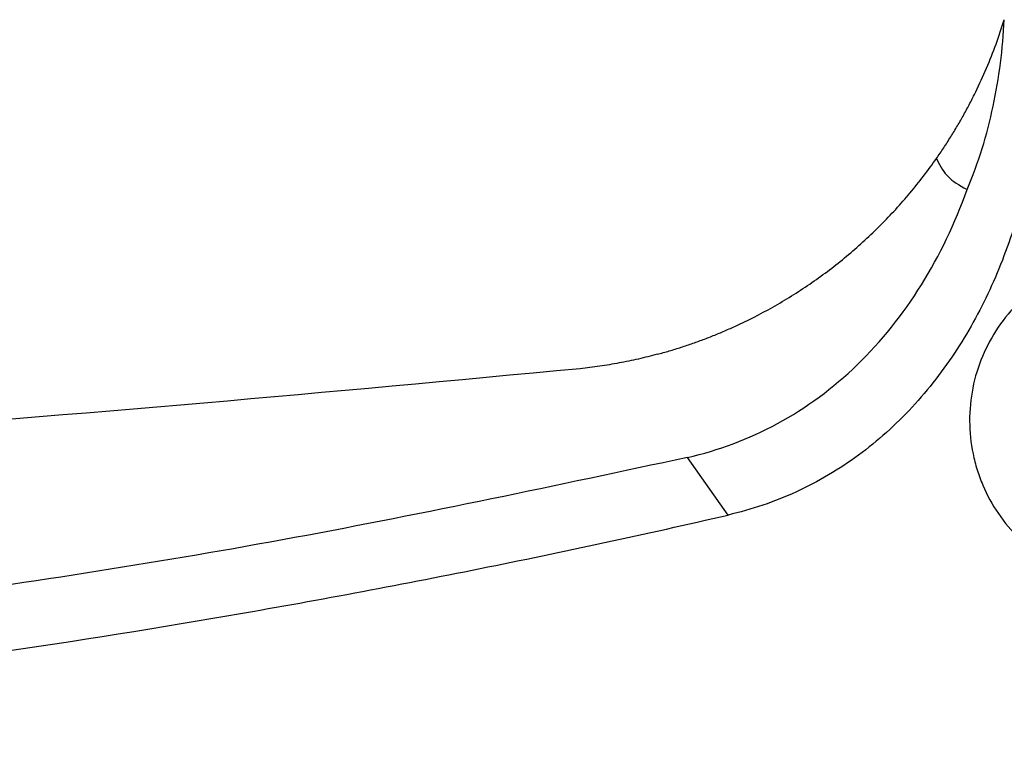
# Model space of a CAD drawing. Header units: millimetres. Extents: x -3.03 to 0.78, y -0.23 to 0.59.
# Tile 38 of 165: x 0.198 to 0.2276, y 0.0767 to 0.0986. Entities that reach past the tile are written whole.
import ezdxf

# ---------------------------------------------------------------- set-up
doc = ezdxf.new("R2010")
doc.units = ezdxf.units.MM

msp = doc.modelspace()

# ---------------------------------------------------------------- linework, layer by layer
at = {"color": 7, "linetype": 'Continuous', "lineweight": 25}
msp.add_line((0.219333, 0.083728), (0.218111, 0.085459), dxfattribs=at)
for points, knots in [([(0.225596, 0.094448), (0.225669, 0.094555), (0.225816, 0.094769), (0.226026, 0.095096), (0.226228, 0.095428), (0.226421, 0.095765), (0.226605, 0.096108), (0.226839, 0.09657), (0.227108, 0.09716), (0.227396, 0.097882), (0.227556, 0.098375), (0.227636, 0.098622)], [0, 0, 0, 0, 0.083414, 0.166722, 0.249981, 0.333246, 0.416574, 0.500021, 0.666729, 0.833239, 1, 1, 1, 1]), ([(0.228779, 0.097003), (0.228683, 0.095533), (0.228441, 0.094094), (0.227918, 0.092342), (0.227803, 0.091994), (0.227547, 0.091303), (0.227406, 0.090961), (0.226953, 0.089958), (0.226607, 0.089316), (0.226011, 0.088399), (0.2258, 0.0881), (0.225351, 0.08752), (0.225112, 0.087238), (0.224369, 0.086437), (0.223832, 0.085955), (0.222963, 0.085316), (0.222662, 0.085117), (0.222038, 0.084748), (0.221714, 0.084578), (0.220724, 0.084123), (0.22004, 0.083891), (0.219333, 0.083728)], [0, 0, 0, 0, 0.25, 0.25, 0.3125, 0.3125, 0.375, 0.375, 0.5, 0.5, 0.5625, 0.5625, 0.625, 0.625, 0.75, 0.75, 0.8125, 0.8125, 0.875, 0.875, 1, 1, 1, 1]), ([(0.217204, 0.088561), (0.217324, 0.088594), (0.217565, 0.088661), (0.217922, 0.088772), (0.218275, 0.088891), (0.218626, 0.089019), (0.218974, 0.089156), (0.219318, 0.089302), (0.219942, 0.089584), (0.220827, 0.090046), (0.22193, 0.09075), (0.222968, 0.091548), (0.223771, 0.092286), (0.224374, 0.092916), (0.224804, 0.093408), (0.225214, 0.093917), (0.225469, 0.094271), (0.225596, 0.094448)], [0, 0, 0, 0, 0.035769, 0.071485, 0.107169, 0.142845, 0.178533, 0.214258, 0.25004, 0.374997, 0.500007, 0.624964, 0.749973, 0.81253, 0.874974, 0.937424, 1, 1, 1, 1]), ([(0.218111, 0.085459), (0.219039, 0.08567), (0.220866, 0.086348), (0.223299, 0.088139), (0.225236, 0.090576), (0.226153, 0.092501), (0.226516, 0.093513)], [0, 0, 0, 0, 0.01986631, 0.03973262, 0.05959893, 0.07946524, 0.07946524, 0.07946524, 0.07946524]), ([(0.236454, 0.087567), (0.236521, 0.087241), (0.236555, 0.086914), (0.236557, 0.086257), (0.236526, 0.085925), (0.236396, 0.085267), (0.236299, 0.08495), (0.236042, 0.084339), (0.235881, 0.084041), (0.235509, 0.083495), (0.235298, 0.083242), (0.234825, 0.08278), (0.234567, 0.082574), (0.234022, 0.082219), (0.233731, 0.082068), (0.233128, 0.081827), (0.232819, 0.081737), (0.232188, 0.081618), (0.231863, 0.081589), (0.231224, 0.081594), (0.230908, 0.081626), (0.230279, 0.081753), (0.22997, 0.081847), (0.229381, 0.082091), (0.229099, 0.08224), (0.228559, 0.082597), (0.228308, 0.0828), (0.227851, 0.083251), (0.227641, 0.083501), (0.227273, 0.084042), (0.227117, 0.084328), (0.226926, 0.084778), (0.226869, 0.084932), (0.226771, 0.085247), (0.226729, 0.085409), (0.226629, 0.085894), (0.226594, 0.086222), (0.226591, 0.086885), (0.226624, 0.087222), (0.226753, 0.087872), (0.22685, 0.088189), (0.227109, 0.088809), (0.227268, 0.0891), (0.22764, 0.089647), (0.227855, 0.089905), (0.228327, 0.090366), (0.228583, 0.09057), (0.228996, 0.090838), (0.229139, 0.090921), (0.22943, 0.091071), (0.229577, 0.091138), (0.230028, 0.091317), (0.230339, 0.091407), (0.230978, 0.091526), (0.231298, 0.091553), (0.231936, 0.091547), (0.232259, 0.091513), (0.232885, 0.091384), (0.233189, 0.09129), (0.233777, 0.091046), (0.234064, 0.090893), (0.234596, 0.090539), (0.234844, 0.090338), (0.235302, 0.089886), (0.235512, 0.089634), (0.235875, 0.0891), (0.236031, 0.088816), (0.236288, 0.088211), (0.236387, 0.087893), (0.236454, 0.087567)], [0, 0, 0, 0, 0.03125, 0.03125, 0.0625, 0.0625, 0.09375, 0.09375, 0.125, 0.125, 0.15625, 0.15625, 0.1875, 0.1875, 0.21875, 0.21875, 0.25, 0.25, 0.28125, 0.28125, 0.3125, 0.3125, 0.34375, 0.34375, 0.375, 0.375, 0.40625, 0.40625, 0.4375, 0.4375, 0.46875, 0.46875, 0.484375, 0.484375, 0.5, 0.5, 0.53125, 0.53125, 0.5625, 0.5625, 0.59375, 0.59375, 0.625, 0.625, 0.65625, 0.65625, 0.6875, 0.6875, 0.703125, 0.703125, 0.71875, 0.71875, 0.75, 0.75, 0.78125, 0.78125, 0.8125, 0.8125, 0.84375, 0.84375, 0.875, 0.875, 0.90625, 0.90625, 0.9375, 0.9375, 0.96875, 0.96875, 1, 1, 1, 1]), ([(0.214884, 0.088128), (0.207345, 0.087422), (0.192266, 0.08601), (0.169559, 0.085092), (0.146843, 0.085124), (0.128655, 0.085756), (0.118083, 0.086708), (0.115052, 0.086981)], [0, 0, 0, 0, 0.227166, 0.454343, 0.681522, 0.908695, 1, 1, 1, 1]), ([(0.218111, 0.085459), (0.214186, 0.08462), (0.206376, 0.082949), (0.194439, 0.081084), (0.182402, 0.079712), (0.170258, 0.078891), (0.158105, 0.078621), (0.145986, 0.078896), (0.133935, 0.079732), (0.123006, 0.080922), (0.116175, 0.082062), (0.113284, 0.082544)], [0, 0, 0, 0, 0.1155108, 0.2299, 0.3446641, 0.4596113, 0.5743168, 0.688053, 0.8020304, 0.9162368, 1, 1, 1, 1]), ([(0.097067, 0.083728), (0.106873, 0.08147), (0.116863, 0.07973), (0.129601, 0.078254), (0.132161, 0.077994), (0.137306, 0.077545), (0.139894, 0.077357), (0.147683, 0.076903), (0.152884, 0.07675), (0.168512, 0.076744), (0.178833, 0.077342), (0.194167, 0.079102), (0.199254, 0.079833), (0.205583, 0.080924), (0.206848, 0.081152), (0.209368, 0.081623), (0.210624, 0.081867), (0.214379, 0.082623), (0.216864, 0.083159), (0.219333, 0.083728)], [0, 0, 0, 0, 0.25, 0.25, 0.3125, 0.3125, 0.375, 0.375, 0.5, 0.5, 0.75, 0.75, 0.875, 0.875, 0.90625, 0.90625, 0.9375, 0.9375, 1, 1, 1, 1])]:
    msp.add_open_spline(points, degree=3, knots=knots, dxfattribs=at)
for points in [[(0.226516, 0.093513), (0.226689, 0.093916), (0.226989, 0.09474), (0.227318, 0.096014), (0.227536, 0.097311), (0.227613, 0.098184), (0.227636, 0.098622)], [(0.225596, 0.094448), (0.22585, 0.093926), (0.225988, 0.09381), (0.226516, 0.093513)], [(0.217204, 0.088561), (0.217016, 0.08851), (0.216636, 0.088416), (0.216057, 0.088296), (0.215473, 0.088199), (0.215081, 0.088149), (0.214884, 0.088128)]]:
    msp.add_open_spline(points, degree=3, dxfattribs=at)

doc.saveas('drawing.dxf')
